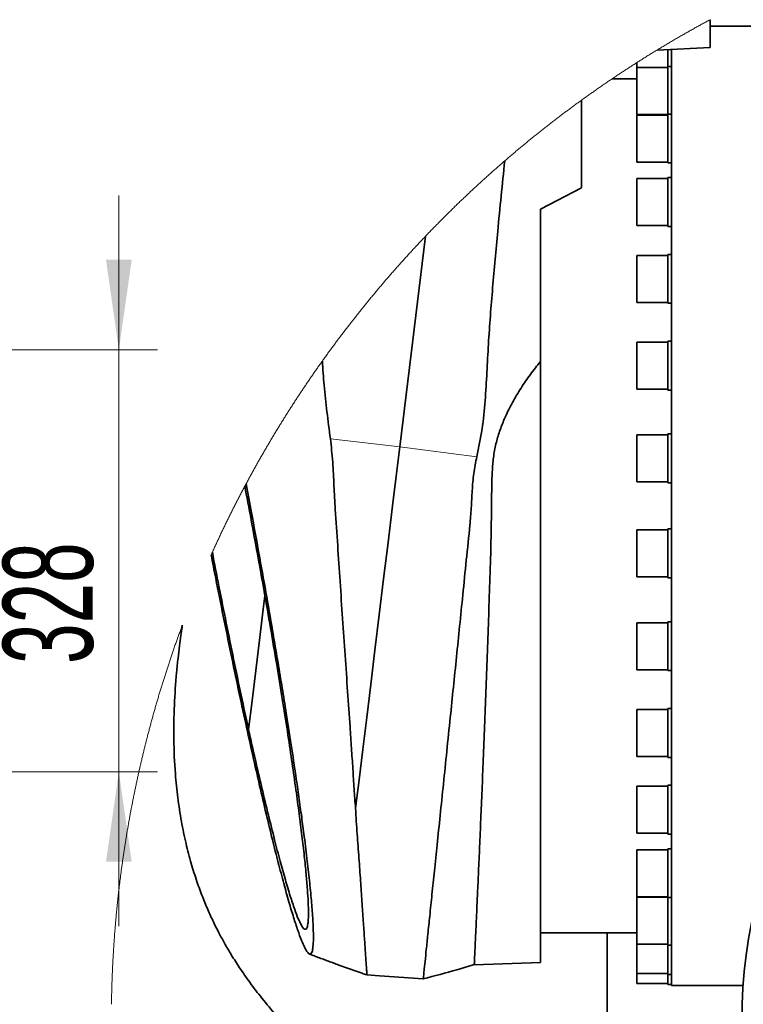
# Model space of a CAD drawing. Header units: millimetres. Extents: x 0 to 11920, y 0 to 8400.
# Tile 53 of 121: x 7545 to 8108, y 1585 to 2351. Entities that reach past the tile are written whole.
import ezdxf

# ---------------------------------------------------------------- set-up
doc = ezdxf.new("R2010")
doc.units = ezdxf.units.MM
doc.header["$LTSCALE"] = 20
doc.styles.add('SLDTEXTSTYLE0', font='TXT', dxfattribs={"width": 0.605})
doc.dimstyles.new('SLDDIMSTYLE2', dxfattribs={"dimtxt": 70, "dimasz": 70, "dimexe": 0, "dimexo": 0.0625, "dimgap": 17.5, "dimtad": 1, "dimdec": 1, "dimrnd": 1e-09, "dimzin": 12, "dimdsep": 46, "dimtxsty": 'SLDTEXTSTYLE0', "dimsah": 1, "dimcen": 0.09, "dimadec": 0, "dimazin": 3, "dimtfac": 1, "dimtmove": 0, "dimatfit": 0, "dimfxl": 1, "dimfrac": 2, "dimtolj": 1, "dimtzin": 12, "dimarcsym": 0})

# ---------------------------------------------------------------- blocks, each defined once
blk = doc.blocks.new('_D_69')
at = {"color": 7, "linetype": 'Continuous', "lineweight": 0}
for p, q in [((7622.54, 2094.12), (7622.54, 2214.12)), ((6194.04, 2094.12), (7652.54, 2094.12)), ((7622.54, 2094.12), (7622.54, 1766.12)), ((6104.04, 1766.12), (7652.54, 1766.12)), ((7622.54, 1766.12), (7622.54, 1646.12))]:
    blk.add_line(p, q, dxfattribs=at)
at = {"color": 7, "linetype": 'Continuous', "lineweight": 18}
for points in [[(7622.54, 2094.12), (7632.54, 2164.12), (7612.54, 2164.12)], [(7622.54, 1766.12), (7612.54, 1696.12), (7632.54, 1696.12)]]:
    blk.add_solid(points, dxfattribs=at)
at = {"color": 7, "linetype": 'Continuous', "lineweight": 18, "insert": (7532.3, 1849.92), "char_height": 70, "attachment_point": 1, "rotation": 90, "style": 'SLDTEXTSTYLE0'}
blk.add_mtext('328', dxfattribs=at)

msp = doc.modelspace()

# ---------------------------------------------------------------- linework, layer by layer
at = {"color": 7, "linetype": 'Continuous', "lineweight": 35}
for p, q in [((8082.40052, 2329.034278), (8082.40052, 2350.776145)), ((8168.400515, 2345.78974), (8082.40052, 2345.78974)), ((8082.40052, 2329.034278), (8041.132976, 2327.20525)), ((8049.400528, 2314.271281), (8049.400528, 2327.5717)), ((8052.400519, 1599.789808), (8052.400519, 2327.704618)), ((8025.400539, 2317.421148), (8025.400539, 2313.541243)), ((8049.400528, 2313.541243), (8025.400539, 2313.541243)), ((8025.400539, 2313.541243), (8025.400539, 2294.709752)), ((8052.400519, 2314.271281), (8049.400528, 2314.271281)), ((8049.400528, 2277.372787), (8049.400528, 2314.271281)), ((8025.400539, 2304.789731), (8006.11778, 2304.789731)), ((8025.400539, 2294.709752), (8025.400539, 2277.001331)), ((7982.400526, 2219.985912), (7982.400526, 2288.235614)), ((8025.400539, 2277.001331), (8049.400528, 2277.001331)), ((8049.400528, 2276.642749), (8025.400539, 2276.642749)), ((8025.400539, 2276.642749), (8025.400539, 2254.02672)), ((8052.400519, 2277.372787), (8049.400528, 2277.372787)), ((8049.400528, 2239.372799), (8049.400528, 2277.372787)), ((8025.400539, 2254.02672), (8025.400539, 2240.102718)), ((8025.400539, 2240.102718), (8049.400528, 2240.102718)), ((8049.400528, 2239.372799), (8052.400519, 2239.372799)), ((8052.400519, 2227.992842), (8049.400528, 2227.992842)), ((8049.400528, 2189.992854), (8049.400528, 2227.992842)), ((7950.400521, 2203.544567), (7982.400526, 2219.985912)), ((8049.400528, 2227.262804), (8025.400539, 2227.262804)), ((8025.400539, 2227.262804), (8025.400539, 2201.052258)), ((7950.400521, 2085.077236), (7950.400521, 2203.544567)), ((8025.400539, 2201.052258), (8025.400539, 2190.722892)), ((8025.400539, 2190.722892), (8049.400528, 2190.722892)), ((8049.400528, 2189.992854), (8052.400519, 2189.992854)), ((7861.030836, 2182.409356), (7841.021259, 2018.75932)), ((8049.400528, 2167.559812), (8025.400539, 2167.559812)), ((8025.400539, 2167.559812), (8025.400539, 2138.101647)), ((8052.400519, 2168.28973), (8049.400528, 2168.28973)), ((8049.400528, 2130.289743), (8049.400528, 2168.28973)), ((8025.400539, 2138.101647), (8025.400539, 2131.019781)), ((8025.400539, 2131.019781), (8049.400528, 2131.019781)), ((8049.400528, 2130.289743), (8052.400519, 2130.289743)), ((8049.400528, 2100.142786), (8025.400539, 2100.142786)), ((8025.400539, 2100.142786), (8025.400539, 2067.926118)), ((8052.400519, 2100.872705), (8049.400528, 2100.872705)), ((8049.400528, 2062.872717), (8049.400528, 2100.872705)), ((7950.400521, 2085.077236), (7950.400521, 1617.789814)), ((8025.400539, 2067.926118), (8025.400539, 2063.602755)), ((8025.400539, 2063.602755), (8049.400528, 2063.602755)), ((8049.400528, 2062.872717), (8052.400519, 2062.872717)), ((8052.400519, 2028.688261), (8049.400528, 2028.688261)), ((8049.400528, 1990.688274), (8049.400528, 2028.688261)), ((8049.400528, 2027.958343), (8025.400539, 2027.958343)), ((8025.400539, 2027.958343), (8025.400539, 1993.592689)), ((8025.400539, 1993.592689), (8025.400539, 1991.418311)), ((8025.400539, 1991.418311), (8049.400528, 1991.418311)), ((8049.400528, 1990.688274), (8052.400519, 1990.688274)), ((8049.400528, 1954.161236), (8025.400539, 1954.161236)), ((8025.400539, 1954.161236), (8025.400539, 1918.35005)), ((8052.400519, 1954.891155), (8049.400528, 1954.891155)), ((8049.400528, 1916.891167), (8049.400528, 1954.891155)), ((8025.400539, 1918.35005), (8025.400539, 1917.621205)), ((8025.400539, 1917.621205), (8049.400528, 1917.621205)), ((8049.400528, 1916.891167), (8052.400519, 1916.891167)), ((8049.400528, 1881.976793), (8025.400539, 1881.976793)), ((8025.400539, 1881.976793), (8025.400539, 1845.48671)), ((8052.400519, 1882.706711), (8049.400528, 1882.706711)), ((8049.400528, 1844.706724), (8049.400528, 1882.706711)), ((8025.400539, 1845.48671), (8025.400539, 1845.436761)), ((8025.400539, 1845.436761), (8049.400528, 1845.436761)), ((8049.400528, 1844.706724), (8052.400519, 1844.706724)), ((8049.400528, 1814.559767), (8025.400539, 1814.559767)), ((8025.400539, 1814.559767), (8025.400539, 1778.019736)), ((8052.400519, 1815.289805), (8049.400528, 1815.289805)), ((8049.400528, 1777.289698), (8049.400528, 1815.289805)), ((8025.400539, 1778.019736), (8049.400528, 1778.019736)), ((8049.400528, 1777.289698), (8052.400519, 1777.289698)), ((8049.400528, 1754.856655), (8025.400539, 1754.856655)), ((8025.400539, 1754.856655), (8025.400539, 1718.316624)), ((8052.400519, 1755.586693), (8049.400528, 1755.586693)), ((8049.400528, 1717.586706), (8049.400528, 1755.586693)), ((7806.652804, 1737.674544), (7806.651492, 1737.663576)), ((8025.400539, 1718.316624), (8049.400528, 1718.316624)), ((8049.400528, 1717.586706), (8052.400519, 1717.586706)), ((8049.400528, 1705.476711), (8025.400539, 1705.476711)), ((8025.400539, 1705.476711), (8025.400539, 1668.936798)), ((8052.400519, 1706.206748), (8049.400528, 1706.206748)), ((8049.400528, 1668.206761), (8049.400528, 1706.206748)), ((8025.400539, 1668.936798), (8049.400528, 1668.936798)), ((8049.400528, 1668.578217), (8025.400539, 1668.578217)), ((8025.400539, 1668.578217), (8025.400539, 1632.038185)), ((8049.400528, 1668.206761), (8052.400519, 1668.206761)), ((8049.400528, 1631.308267), (8049.400528, 1668.206761)), ((7950.400521, 1640.789697), (8025.400539, 1640.789697)), ((8002.400537, 1564.139197), (8002.400537, 1640.789697)), ((8025.400539, 1632.038185), (8049.400528, 1632.038185)), ((8025.400539, 1632.038185), (8025.400539, 1609.233687)), ((8049.400528, 1631.308267), (8052.400519, 1631.308267)), ((8049.400528, 1608.503649), (8049.400528, 1631.308267)), ((7898.966391, 1615.993688), (7950.400521, 1617.789814)), ((8025.400539, 1609.233687), (8049.400528, 1609.233687)), ((8025.400539, 1609.233687), (8025.400539, 1601.519773)), ((8049.400528, 1608.503649), (8052.400519, 1608.503649)), ((8049.400528, 1600.789735), (8049.400528, 1608.503649)), ((8025.400539, 1601.519773), (8049.400528, 1601.519773)), ((8049.400528, 1600.789735), (8052.400519, 1600.789735)), ((8052.400519, 1599.789808), (8108.040263, 1599.789808))]:
    msp.add_line(p, q, dxfattribs=at)
at = {"color": 8, "linetype": 'Continuous', "lineweight": 18}
for p, q in [((7787.032743, 2024.999807), (7841.021259, 2018.75932)), ((7841.021259, 2018.75932), (7900.910814, 2011.03575))]:
    msp.add_line(p, q, dxfattribs=at)
at = {"color": 7, "linetype": 'Continuous', "lineweight": 18, "flags": 128}
for points in [[(8082.40052, 2350.776145), (8081.660052, 2350.378821), (8080.91997, 2349.980781), (8080.180277, 2349.582026), (8079.440971, 2349.182556), (8078.702022, 2348.78237), (8077.963461, 2348.381588), (8077.225287, 2347.979972), (8076.487501, 2347.57776), (8075.750072, 2347.174714), (8075.013061, 2346.771071), (8074.276407, 2346.366713), (8073.54017, 2345.96164), (8072.804291, 2345.555851), (8072.0688, 2345.149467), (8071.333696, 2344.742248), (8070.599009, 2344.334314), (8069.86468, 2343.925784), (8069.130738, 2343.516538), (8068.397213, 2343.106577), (8067.664046, 2342.695901), (8066.931297, 2342.28451), (8066.198934, 2341.872523), (8065.46696, 2341.459701), (8064.735372, 2341.046283), (8064.004172, 2340.63215), (8063.27339, 2340.217302), (8062.542994, 2339.801738), (8061.812986, 2339.385459), (8061.083396, 2338.968584), (8060.354192, 2338.550875), (8059.625377, 2338.13257), (8058.896948, 2337.713549), (8058.168937, 2337.293813), (8057.441343, 2336.873481), (8056.714107, 2336.452315), (8055.987318, 2336.030552), (8055.260916, 2335.608075), (8054.534902, 2335.184882), (8053.809304, 2334.761093), (8053.084095, 2334.336469), (8052.359302, 2333.91125), (8051.634897, 2333.485315), (8050.910939, 2333.058784), (8050.187339, 2332.631419), (8049.464185, 2332.203457), (8048.741419, 2331.774781), (8048.019071, 2331.345389), (8047.29711, 2330.915282), (8046.575595, 2330.484579), (8045.854469, 2330.05316), (8045.133759, 2329.621026), (8044.413437, 2329.188177), (8043.693562, 2328.754733), (8042.974074, 2328.320572), (8042.255033, 2327.885697), (8041.53638, 2327.450106), (8041.132976, 2327.20525), (8040.414978, 2326.768587), (8039.697398, 2326.331327), (8038.980205, 2325.893352), (8038.263459, 2325.454662), (8037.547131, 2325.015256), (8036.831219, 2324.575255), (8036.115725, 2324.134538), (8035.400648, 2323.693225), (8034.685989, 2323.251078), (8033.971776, 2322.808335), (8033.257951, 2322.364876), (8032.544573, 2321.920822), (8031.831612, 2321.476052), (8031.119068, 2321.030567), (8030.406941, 2320.584366), (8029.695262, 2320.13757), (8028.98397, 2319.690058), (8028.273155, 2319.24195), (8027.562727, 2318.793008), (8026.852746, 2318.343589), (8026.143183, 2317.893336), (8025.434066, 2317.442486), (8025.400539, 2317.421148), (8024.691869, 2316.969464), (8023.983617, 2316.517303), (8023.275782, 2316.064308), (8022.568424, 2315.610716), (8021.861453, 2315.15641), (8021.15493, 2314.701507), (8020.448853, 2314.245889), (8019.743194, 2313.789556), (8019.037981, 2313.332627), (8018.333186, 2312.874982), (8017.628838, 2312.416623), (8016.924937, 2311.957667), (8016.221453, 2311.497996), (8015.518416, 2311.037609), (8014.815827, 2310.576627), (8014.113684, 2310.115049), (8013.411958, 2309.652636), (8012.71068, 2309.189627), (8012.009849, 2308.726022), (8011.309434, 2308.261702), (8010.609497, 2307.796667), (8009.909977, 2307.331035), (8009.210934, 2306.864688), (8008.512308, 2306.397626), (8007.814129, 2305.929968), (8007.116397, 2305.461714), (8006.419112, 2304.992745), (8006.11778, 2304.789731), (8005.421121, 2304.319808), (8004.724939, 2303.84917), (8004.029174, 2303.377936), (8003.333886, 2302.905986), (8002.639045, 2302.433441), (8001.944621, 2301.96018), (8001.250674, 2301.486204), (8000.557174, 2301.011631), (7999.86415, 2300.536463), (7999.171544, 2300.06058), (7998.479415, 2299.583981), (7997.787733, 2299.106786), (7997.096498, 2298.628876), (7996.40571, 2298.15037), (7995.715399, 2297.671268), (7995.025535, 2297.191331), (7994.336118, 2296.710918), (7993.647177, 2296.229789), (7992.958684, 2295.747945), (7992.270668, 2295.265505), (7991.583098, 2294.78235), (7990.895976, 2294.298599), (7990.209331, 2293.814132), (7989.523132, 2293.32907), (7988.83741, 2292.843292), (7988.152166, 2292.356918), (7987.467338, 2291.869948), (7986.783017, 2291.382263), (7986.099143, 2290.893862), (7985.415746, 2290.404866), (7984.732796, 2289.915273), (7984.050323, 2289.424965), (7983.368327, 2288.934061), (7982.686777, 2288.442442), (7982.400526, 2288.235614), (7981.719662, 2287.743161), (7981.039245, 2287.249992), (7980.359305, 2286.756227), (7979.679842, 2286.261747), (7979.000856, 2285.766671), (7978.322346, 2285.270879), (7977.644284, 2284.774492), (7976.966698, 2284.277508), (7976.28959, 2283.779809), (7975.612958, 2283.281395), (7974.936832, 2282.782504), (7974.261124, 2282.282898), (7973.585923, 2281.782577), (7972.911198, 2281.28166), (7972.236951, 2280.780146), (7971.56318, 2280.278036), (7970.889886, 2279.775212), (7970.217068, 2279.271672), (7969.544758, 2278.767536), (7968.872894, 2278.262803), (7968.201508, 2277.757475), (7967.530627, 2277.251432), (7966.860224, 2276.744792), (7966.190298, 2276.237438), (7965.520848, 2275.729487), (7964.851875, 2275.22094), (7964.183409, 2274.711797), (7963.51542, 2274.201939), (7962.847908, 2273.691366), (7962.180902, 2273.180315), (7961.514343, 2272.66855), (7960.848321, 2272.156188), (7960.182746, 2271.643112), (7959.517677, 2271.129439), (7958.853115, 2270.61517), (7958.18903, 2270.100305), (7957.525422, 2269.584725), (7956.86232, 2269.068549), (7956.199695, 2268.551776), (7955.537577, 2268.034289), (7954.875935, 2267.516205), (7954.214801, 2266.997526), (7953.554173, 2266.478131), (7952.894021, 2265.95814), (7952.234377, 2265.437553), (7951.575209, 2264.91637), (7950.916548, 2264.394591), (7950.258393, 2263.872096), (7949.600716, 2263.349006), (7948.943545, 2262.8252), (7948.28688, 2262.300918), (7947.630723, 2261.77592), (7946.975042, 2261.250327), (7946.319897, 2260.724137), (7945.66523, 2260.197232), (7945.011039, 2259.669731), (7944.357385, 2259.141633), (7943.704237, 2258.61294), (7943.051566, 2258.083651), (7942.399432, 2257.553646), (7941.747774, 2257.023046), (7941.096623, 2256.491849), (7940.445979, 2255.960057), (7939.795871, 2255.427668), (7939.14624, 2254.894564), (7938.497145, 2254.360864), (7937.848528, 2253.826568), (7937.200446, 2253.291676), (7936.552842, 2252.756188), (7935.905774, 2252.219984), (7935.259183, 2251.683304), (7934.613128, 2251.145909), (7933.96761, 2250.607917), (7933.322568, 2250.06933), (7932.678063, 2249.530146), (7932.034035, 2248.990247), (7931.390543, 2248.449871), (7930.747588, 2247.90878), (7930.105109, 2247.367093), (7929.463167, 2246.82481), (7928.821762, 2246.281931), (7928.180833, 2245.738456), (7927.540441, 2245.194385), (7926.900585, 2244.649598), (7926.261206, 2244.104335), (7925.622423, 2243.558357), (7924.984057, 2243.011782), (7924.346287, 2242.464611), (7923.708995, 2241.916845), (7923.072238, 2241.368482), (7922.630329, 2240.98737), (7921.994467, 2240.437934), (7921.359141, 2239.887903), (7920.724292, 2239.337275), (7920.090039, 2238.78617), (7919.456263, 2238.234351), (7918.823023, 2237.681935), (7918.19026, 2237.128923), (7917.558093, 2236.575315), (7916.926403, 2236.021111), (7916.295309, 2235.466192), (7915.664692, 2234.910796), (7915.034611, 2234.354803), (7914.405067, 2233.798215), (7913.776059, 2233.240912), (7913.147528, 2232.683132), (7912.519593, 2232.124755), (7911.892195, 2231.565664), (7911.265273, 2231.006095), (7910.638888, 2230.445931), (7910.013099, 2229.885051), (7909.387787, 2229.323695), (7908.76307, 2228.761742), (7908.138831, 2228.199074), (7907.515128, 2227.635929), (7906.891961, 2227.072189), (7906.269391, 2226.507852), (7905.647297, 2225.9428), (7905.02574, 2225.377271), (7904.404779, 2224.811146), (7903.784294, 2224.244425), (7903.164406, 2223.677108), (7902.544995, 2223.109195), (7901.926179, 2222.540686), (7901.3079, 2221.971581), (7900.690098, 2221.40188), (7900.072892, 2220.831582), (7899.456222, 2220.260808), (7898.840149, 2219.689319), (7898.224552, 2219.117234), (7897.609492, 2218.544671), (7896.995027, 2217.971513), (7896.381099, 2217.39764), (7895.767708, 2216.823289), (7895.154853, 2216.248343), (7894.542535, 2215.6728), (7893.930752, 2215.096662), (7893.319566, 2214.520047), (7892.708917, 2213.942716), (7892.098804, 2213.364909), (7891.489227, 2212.786386), (7890.880246, 2212.207386), (7890.271802, 2211.627791), (7889.663894, 2211.047599), (7889.056523, 2210.466812), (7888.449748, 2209.885547), (7887.843509, 2209.303567), (7887.237807, 2208.721111), (7886.6327, 2208.138058), (7886.02813, 2207.554409), (7885.424097, 2206.970165), (7884.8206, 2206.385324), (7884.217699, 2205.800006), (7883.615334, 2205.214093), (7883.013566, 2204.627464), (7882.412334, 2204.040477), (7881.811638, 2203.452775), (7881.211538, 2202.864478), (7880.611975, 2202.275703), (7880.013008, 2201.686332), (7879.414578, 2201.096365), (7878.816683, 2200.505922), (7878.219385, 2199.914763), (7877.622624, 2199.323127), (7877.026458, 2198.730895), (7876.430829, 2198.138187), (7875.835796, 2197.544763), (7875.241299, 2196.950862), (7874.647398, 2196.356366), (7874.054034, 2195.761392), (7873.461266, 2195.165703), (7872.869034, 2194.569538), (7872.277339, 2193.972776), (7871.686299, 2193.375537), (7871.095736, 2192.777583), (7870.505829, 2192.179153), (7869.916458, 2191.580245), (7869.327624, 2190.980623), (7868.739386, 2190.380523), (7868.151744, 2189.779827), (7867.564638, 2189.178655), (7866.978128, 2188.576887), (7866.392155, 2187.974522), (7865.806778, 2187.371561), (7865.221996, 2186.768124), (7864.637752, 2186.164091), (7864.054103, 2185.55958), (7863.47105, 2184.954355), (7862.888534, 2184.348771), (7862.306614, 2183.742473), (7861.72529, 2183.135698), (7861.144562, 2182.528326), (7861.030836, 2182.409356), (7860.450764, 2181.801269), (7859.871288, 2181.192706), (7859.292407, 2180.583665), (7858.714063, 2179.974029), (7858.136316, 2179.363797), (7857.559104, 2178.752968), (7856.982548, 2178.141663), (7856.406529, 2177.529881), (7855.831106, 2176.917384), (7855.256279, 2176.304529), (7854.681988, 2175.690958), (7854.108353, 2175.076911), (7853.535254, 2174.462387), (7852.962752, 2173.847148), (7852.390845, 2173.231552), (7851.819475, 2172.61524), (7851.24876, 2171.998451), (7850.678582, 2171.381185), (7850.10906, 2170.763323), (7849.540074, 2170.144985), (7848.971684, 2169.52605), (7848.403831, 2168.906519), (7847.836633, 2168.286512), (7847.270031, 2167.665908), (7846.704025, 2167.044828), (7846.138556, 2166.423151), (7845.573743, 2165.800998), (7845.009465, 2165.178249), (7844.445784, 2164.555023), (7843.882759, 2163.9312), (7843.32027, 2163.306901), (7842.758377, 2162.682006), (7842.19708, 2162.056634), (7841.636439, 2161.430786), (7841.076334, 2160.804222), (7840.516825, 2160.1773), (7839.957912, 2159.549782), (7839.399655, 2158.921668), (7838.841934, 2158.293078), (7838.28481, 2157.66401), (7837.728341, 2157.034347), (7837.172408, 2156.404207), (7836.617131, 2155.77347), (7836.062391, 2155.142257), (7835.508306, 2154.510448), (7834.954817, 2153.878162), (7834.401925, 2153.24528), (7833.849628, 2152.61204), (7833.297928, 2151.978085), (7832.746823, 2151.343772), (7832.196374, 2150.708744), (7831.646462, 2150.073359), (7831.097205, 2149.437377), (7830.548544, 2148.800919), (7830.000479, 2148.163865), (7829.453011, 2147.526333), (7828.906138, 2146.888325), (7828.359921, 2146.249721), (7827.8143, 2145.61064), (7827.269275, 2144.970963), (7826.724847, 2144.330928), (7826.181014, 2143.690298), (7825.637837, 2143.049071), (7825.095256, 2142.407367), (7824.553271, 2141.765187), (7824.011941, 2141.122529), (7823.471148, 2140.479276), (7822.931011, 2139.835546), (7822.391529, 2139.19122), (7821.852584, 2138.546417), (7821.314295, 2137.901137), (7820.776601, 2137.25538), (7820.239563, 2136.609027), (7819.703121, 2135.962198), (7819.167276, 2135.314891), (7818.632026, 2134.667108), (7818.097432, 2134.018729), (7817.563493, 2133.369872), (7817.030091, 2132.720539), (7816.497345, 2132.07061), (7815.965195, 2131.420205), (7815.4337, 2130.769322), (7814.902802, 2130.117962), (7814.372559, 2129.466126), (7813.842912, 2128.813693), (7813.313861, 2128.160784), (7812.785466, 2127.507398), (7812.257667, 2126.853416), (7811.730523, 2126.199076), (7811.203976, 2125.54414), (7810.678084, 2124.888728), (7810.152788, 2124.232719), (7809.628148, 2123.576352), (7809.104104, 2122.91939), (7808.580656, 2122.26207), (7808.057864, 2121.604154), (7807.535727, 2120.945642), (7807.014187, 2120.286772), (7806.493302, 2119.627426), (7805.973013, 2118.967483), (7805.453379, 2118.307063), (7804.934342, 2117.646167), (7804.41596, 2116.984794), (7803.898175, 2116.322944), (7803.381045, 2115.660617), (7802.864571, 2114.997694), (7802.348693, 2114.334414), (7801.83347, 2113.670537), (7801.318844, 2113.006184), (7800.804873, 2112.341354), (7800.291498, 2111.676047), (7799.778838, 2111.010263), (7799.266775, 2110.344002), (7798.755307, 2109.677145), (7798.244496, 2109.009931), (7797.734339, 2108.34224), (7797.224839, 2107.673952), (7796.715934, 2107.005188), (7796.207686, 2106.336067), (7795.700033, 2105.666349), (7795.193036, 2104.996154), (7794.686694, 2104.325483), (7794.181009, 2103.654454), (7793.675919, 2102.982829), (7793.171485, 2102.310727), (7792.667706, 2101.638148), (7792.164583, 2100.965092), (7791.662057, 2100.29156), (7791.160186, 2099.61755), (7790.65897, 2098.943064), (7790.15841, 2098.268101), (7789.658446, 2097.592661), (7789.159198, 2096.916745), (7788.660546, 2096.240351), (7788.162549, 2095.563481), (7787.665148, 2094.886134), (7787.168462, 2094.20831), (7786.672373, 2093.530009), (7786.176939, 2092.851231), (7785.682161, 2092.172096), (7785.188039, 2091.492364), (7784.694572, 2090.812156), (7784.201701, 2090.131471), (7783.709545, 2089.450428), (7783.217986, 2088.76879), (7782.727082, 2088.086793), (7782.236834, 2087.40432), (7781.747241, 2086.72137), (7781.258304, 2086.037824), (7780.803878, 2085.401485), (7780.316193, 2084.717104), (7779.829164, 2084.032247), (7779.34279, 2083.347032), (7778.857072, 2082.66134), (7778.372009, 2081.975052), (7777.887602, 2081.288407), (7777.403791, 2080.601284), (7776.920695, 2079.913804), (7776.438255, 2079.225728), (7775.956471, 2078.537176), (7775.475283, 2077.848265), (7774.99481, 2077.158878), (7774.514992, 2076.469014), (7774.035771, 2075.778673), (7773.557265, 2075.087855), (7773.079415, 2074.396679), (7772.60222, 2073.705027), (7772.125681, 2073.012779), (7771.649797, 2072.320292), (7771.174569, 2071.627209), (7770.699997, 2070.933649), (7770.226081, 2070.239732), (7769.75282, 2069.545338), (7769.280274, 2068.850467), (7768.808325, 2068.155119), (7768.33709, 2067.459414), (7767.866452, 2066.763232), (7767.396529, 2066.066573), (7766.927262, 2065.369437), (7766.45865, 2064.671943), (7765.990753, 2063.973973), (7765.523453, 2063.275525), (7765.056868, 2062.576601), (7764.590879, 2061.87732), (7764.125605, 2061.177561), (7763.660987, 2060.477326), (7763.197024, 2059.776733), (7762.733777, 2059.075663), (7762.271125, 2058.374116), (7761.80919, 2057.672093), (7761.347909, 2056.969712), (7760.887344, 2056.266854), (7760.427375, 2055.563519), (7759.968121, 2054.859826), (7759.509523, 2054.155657), (7759.051581, 2053.45113), (7758.594353, 2052.746007), (7758.137722, 2052.040527), (7757.681866, 2051.334689), (7757.226606, 2050.628374), (7756.772001, 2049.921582), (7756.318112, 2049.214313), (7755.864937, 2048.506687), (7755.412359, 2047.798703), (7754.960497, 2047.090123), (7754.509289, 2046.381185), (7754.058738, 2045.67189), (7753.608902, 2044.962118), (7753.159721, 2044.251869), (7752.711256, 2043.541262), (7752.263446, 2042.830179), (7751.816292, 2042.118738), (7751.369794, 2041.40682), (7750.92401, 2040.694425), (7750.478943, 2039.981673), (7750.034471, 2039.268443), (7749.590774, 2038.554857), (7749.147673, 2037.840793), (7748.705287, 2037.126372), (7748.263557, 2036.411474), (7747.822542, 2035.696218), (7747.382183, 2034.980485), (7746.942539, 2034.264395), (7746.503551, 2033.547828), (7746.065219, 2032.830784), (7745.627601, 2032.113383), (7745.190699, 2031.395624), (7744.754453, 2030.677388), (7744.318862, 2029.958794), (7743.883987, 2029.239724), (7743.449767, 2028.520296), (7743.016262, 2027.800391), (7742.583413, 2027.080128), (7742.15128, 2026.359389), (7741.719802, 2025.638292), (7741.289039, 2024.916718), (7740.858991, 2024.194786), (7740.429599, 2023.472497), (7740.000863, 2022.749731), (7739.572842, 2022.026608), (7739.145537, 2021.303007), (7738.718887, 2020.579049), (7738.292892, 2019.854734), (7737.867673, 2019.129941), (7737.443109, 2018.404672), (7737.019201, 2017.679164), (7736.596008, 2016.95318), (7736.17353, 2016.226718), (7735.751708, 2015.499899), (7735.330601, 2014.772723), (7734.91015, 2014.045188), (7734.490414, 2013.317177), (7734.071393, 2012.588808), (7733.653028, 2011.859963), (7733.235378, 2011.13076), (7732.818444, 2010.401199), (7732.402165, 2009.671161), (7731.986602, 2008.940766), (7731.571753, 2008.210013), (7731.157561, 2007.478783), (7730.744083, 2006.747315), (7730.331321, 2006.015251), (7729.919214, 2005.282948), (7729.507823, 2004.550168), (7729.097147, 2003.817031), (7728.687127, 2003.083537), (7728.277881, 2002.349565), (7727.869291, 2001.615355), (7727.461357, 2000.880668), (7727.054198, 2000.145504), (7726.647694, 1999.410102), (7726.241906, 1998.674223), (7725.836773, 1997.937987), (7725.432415, 1997.201393), (7725.028713, 1996.464322), (7724.625726, 1995.726893), (7724.223454, 1994.989107), (7723.821838, 1994.250963), (7723.420937, 1993.512461), (7723.020811, 1992.773483), (7722.621341, 1992.034147), (7722.222526, 1991.294453), (7721.824486, 1990.554402), (7721.462925, 1989.88075), (7721.066196, 1989.139984), (7720.670183, 1988.39874), (7720.478435, 1988.039324), (7720.083435, 1987.297604), (7719.68921, 1986.555526), (7719.29564, 1985.812971), (7718.902786, 1985.070178), (7718.510647, 1984.326908), (7718.119223, 1983.583281), (7717.728515, 1982.839296), (7717.338462, 1982.094953), (7716.949184, 1981.350253), (7716.560562, 1980.605194), (7716.172655, 1979.859779), (7715.785523, 1979.113886), (7715.399046, 1978.367755), (7715.013285, 1977.621148), (7714.628239, 1976.874301), (7714.243908, 1976.126978), (7713.860293, 1975.379298), (7713.477333, 1974.631259), (7713.095148, 1973.882863), (7712.713678, 1973.13411), (7712.332924, 1972.384999), (7711.952825, 1971.63553), (7711.573501, 1970.885703), (7711.194892, 1970.135519), (7710.816939, 1969.384978), (7710.439761, 1968.634078), (7710.063238, 1967.882821), (7709.687491, 1967.131207), (7709.312399, 1966.379235), (7708.938081, 1965.626786), (7708.56448, 1964.874098), (7708.191533, 1964.121053), (7707.819362, 1963.36765), (7707.447906, 1962.61389), (7707.077105, 1961.859772), (7706.70708, 1961.105297), (7706.337769, 1960.350463), (7705.969174, 1959.595272), (7705.601294, 1958.839724), (7705.23413, 1958.083937), (7704.86768, 1957.327673), (7704.501946, 1956.571052), (7704.136987, 1955.814192), (7703.772683, 1955.056856), (7703.409095, 1954.299281), (7703.046282, 1953.541348), (7702.684183, 1952.783058), (7702.3228, 1952.02441), (7701.962073, 1951.265404), (7701.602121, 1950.506041), (7701.242943, 1949.74632), (7700.884421, 1948.986361), (7700.526614, 1948.225925), (7700.169583, 1947.46525), (7699.813266, 1946.704218), (7699.457665, 1945.942829), (7699.102779, 1945.181081), (7698.748608, 1944.419095), (7698.395152, 1943.656633), (7698.042472, 1942.893932), (7697.690506, 1942.130873), (7697.339256, 1941.367457), (7696.988721, 1940.603802), (7696.638901, 1939.839671), (7696.289857, 1939.075301), (7695.941527, 1938.310573), (7695.593913, 1937.545488), (7695.247014, 1936.780164), (7695.243259, 1936.771819), (7694.897134, 1936.006138), (7694.551726, 1935.240099), (7694.308837, 1934.70032)], [(7671.872993, 1879.954169), (7671.58093, 1879.166314), (7671.289642, 1878.377983), (7670.999069, 1877.589533), (7670.709272, 1876.800725), (7670.420249, 1876.011679), (7670.131941, 1875.222394), (7669.844408, 1874.432752), (7669.55765, 1873.642871), (7669.271608, 1872.852752), (7668.98628, 1872.062275), (7668.701787, 1871.27156), (7668.418009, 1870.480606), (7668.134947, 1869.689414), (7667.852659, 1868.897865), (7667.571147, 1868.106196), (7667.290409, 1867.31405), (7667.010386, 1866.521785), (7666.731138, 1865.729163), (7666.452606, 1864.936421), (7666.174908, 1864.143321), (7665.897865, 1863.349864), (7665.621658, 1862.556288), (7665.346165, 1861.762354), (7665.071447, 1860.968182), (7664.797504, 1860.173771), (7664.524276, 1859.379122), (7664.251824, 1858.584235), (7663.980086, 1857.788989), (7663.709183, 1856.993506), (7663.438995, 1856.197784), (7663.169582, 1855.401823), (7662.900884, 1854.605625), (7662.632961, 1853.809187), (7662.365813, 1853.012392), (7662.09944, 1852.215478), (7661.833782, 1851.418207), (7661.568899, 1850.620696), (7661.304791, 1849.822948), (7661.041458, 1849.024961), (7660.77884, 1848.226735), (7660.516997, 1847.428272), (7660.255928, 1846.62945), (7659.995635, 1845.83051), (7659.736057, 1845.031211), (7659.477253, 1844.231794), (7659.219225, 1843.432019), (7658.961971, 1842.632005), (7658.705433, 1841.831753), (7658.449669, 1841.031382), (7658.19474, 1840.230653), (7657.940467, 1839.429686), (7657.687028, 1838.62848), (7657.434304, 1837.827036), (7657.182415, 1837.025354), (7656.931241, 1836.223433), (7656.680782, 1835.421274), (7656.431158, 1834.618876), (7656.182308, 1833.81624), (7655.934174, 1833.013365), (7655.686815, 1832.210252), (7655.440231, 1831.40702), (7655.194421, 1830.60343), (7654.949327, 1829.799602), (7654.705067, 1828.995535), (7654.461522, 1828.19123), (7654.218753, 1827.386806), (7653.976758, 1826.582024), (7653.735538, 1825.777123), (7653.495093, 1824.971864), (7653.255363, 1824.166486), (7653.016467, 1823.36087), (7652.778287, 1822.554896), (7652.540882, 1821.748803), (7652.304251, 1820.942471), (7652.068396, 1820.13602), (7651.833315, 1819.329212), (7651.599009, 1818.522165), (7651.365478, 1817.714999), (7651.132662, 1816.907475), (7650.900622, 1816.099832), (7650.669415, 1815.291951), (7650.438924, 1814.483831), (7650.209208, 1813.675592), (7649.980266, 1812.866995), (7649.7521, 1812.058279), (7649.524708, 1811.249206), (7649.298091, 1810.440013), (7649.07219, 1809.630701), (7648.847122, 1808.821032), (7648.62283, 1808.011124), (7648.399253, 1807.201097), (7648.176511, 1806.390831), (7647.954483, 1805.580447), (7647.733231, 1804.769704), (7647.512813, 1803.958843), (7647.29311, 1803.147743), (7647.074182, 1802.336404), (7646.856029, 1801.524827), (7646.638651, 1800.713131), (7646.422048, 1799.901197), (7646.206279, 1799.089024), (7645.991225, 1798.276732), (7645.776947, 1797.464201), (7645.563443, 1796.651432), (7645.350714, 1795.838425), (7645.1387, 1795.025298), (7644.927521, 1794.211934), (7644.717117, 1793.39833), (7644.507487, 1792.584607), (7644.298632, 1791.770646), (7644.090553, 1790.956447), (7643.883248, 1790.142128), (7643.676717, 1789.327571), (7643.470962, 1788.512776), (7643.265982, 1787.697861), (7643.061776, 1786.882708), (7642.858346, 1786.067316), (7642.65569, 1785.251806), (7642.453809, 1784.436176), (7642.252703, 1783.620188), (7642.052372, 1782.804081), (7641.852875, 1781.987855), (7641.654093, 1781.171272), (7641.456087, 1780.354688), (7641.258855, 1779.537747), (7641.062458, 1778.720686), (7640.866776, 1777.903507), (7640.671869, 1777.086089), (7640.477796, 1776.268432), (7640.284498, 1775.450656), (7640.091915, 1774.632761), (7639.900167, 1773.814509), (7639.709194, 1772.996256), (7639.518995, 1772.177646), (7639.329512, 1771.359036), (7639.140864, 1770.540068), (7638.95299, 1769.7211), (7638.76595, 1768.901775), (7638.579626, 1768.08233), (7638.394077, 1767.262766), (7638.209362, 1766.442964), (7638.025363, 1765.623042), (7637.842198, 1764.803002), (7637.659748, 1763.982603), (7637.478132, 1763.162205), (7637.297292, 1762.341568), (7637.117226, 1761.520693), (7636.937936, 1760.699699), (7636.759479, 1759.878585), (7636.581738, 1759.057233), (7636.404832, 1758.235762), (7636.22864, 1757.414172), (7636.053283, 1756.592343), (7635.878701, 1755.770275), (7635.704894, 1754.948089), (7635.531862, 1754.125783), (7635.359605, 1753.303358), (7635.188182, 1752.480695), (7635.017474, 1751.657793), (7634.847601, 1750.834892), (7634.678502, 1750.011752), (7634.510179, 1749.188373), (7634.34263, 1748.364994), (7634.175856, 1747.541377), (7634.009857, 1746.717522), (7633.844693, 1745.893667), (7633.680303, 1745.069573), (7633.516689, 1744.245241), (7633.353849, 1743.420908), (7633.191784, 1742.596338), (7633.030553, 1741.771648), (7632.870038, 1740.94672), (7632.710357, 1740.121791), (7632.551451, 1739.296625), (7632.39332, 1738.471219), (7632.235964, 1737.645814), (7632.079442, 1736.820171), (7631.923695, 1735.994408), (7631.768723, 1735.168526), (7631.614525, 1734.342406), (7631.461103, 1733.516166), (7631.308456, 1732.689807), (7631.156643, 1731.863329), (7631.005604, 1731.036732), (7630.855341, 1730.209896), (7630.705853, 1729.382942), (7630.557199, 1728.555868), (7630.40926, 1727.728674), (7630.262156, 1726.901362), (7630.115886, 1726.073811), (7629.970331, 1725.24626), (7629.825552, 1724.418471), (7629.681606, 1723.590562), (7629.538436, 1722.762535), (7629.3961, 1721.934268), (7629.25448, 1721.106002), (7629.113693, 1720.277498), (7628.973682, 1719.448993), (7628.834446, 1718.62025), (7628.695984, 1717.791388), (7628.558357, 1716.962407), (7628.421505, 1716.133306), (7628.285427, 1715.304086), (7628.150125, 1714.474628), (7628.015657, 1713.64517), (7627.881963, 1712.815592), (7627.749045, 1711.985776), (7627.616902, 1711.15596), (7627.485593, 1710.325906), (7627.355058, 1709.495733), (7627.225299, 1708.665559), (7627.096374, 1707.835147), (7626.968165, 1707.004616), (7626.840789, 1706.174085), (7626.714189, 1705.343315), (7626.588423, 1704.512427), (7626.463432, 1703.681419), (7626.339216, 1702.850292), (7626.215775, 1702.019164), (7626.093168, 1701.187799), (7625.971277, 1700.356314), (7625.85028, 1699.524829), (7625.729997, 1698.693106), (7625.61055, 1697.861264), (7625.491877, 1697.029421), (7625.373979, 1696.19734), (7625.256915, 1695.36526), (7625.140567, 1694.53294), (7625.025113, 1693.700621), (7624.910374, 1692.868183), (7624.796469, 1692.035625), (7624.68334, 1691.202948), (7624.570985, 1690.370152), (7624.459465, 1689.537237), (7624.348719, 1688.704202), (7624.238749, 1687.871168), (7624.129613, 1687.037895), (7624.021251, 1686.204622), (7623.913665, 1685.37123), (7623.806853, 1684.537599), (7623.700876, 1683.704088), (7623.595674, 1682.870338), (7623.491306, 1682.036469), (7623.387654, 1681.2026), (7623.284896, 1680.368612), (7623.182852, 1679.534385), (7623.081644, 1678.700278), (7622.98121, 1677.865932), (7622.881551, 1677.031467), (7622.782726, 1676.197002), (7622.684677, 1675.362418), (7622.587402, 1674.527714), (7622.490962, 1673.693011), (7622.395296, 1672.858069), (7622.300406, 1672.023127), (7622.20635, 1671.188066), (7622.113068, 1670.353005), (7622.020621, 1669.517705), (7621.92889, 1668.682406), (7621.837993, 1667.846987), (7621.74793, 1667.011568), (7621.658642, 1666.175911), (7621.57013, 1665.340254), (7621.482392, 1664.504597), (7621.395488, 1663.668702), (7621.309359, 1662.832806), (7621.224065, 1661.996791), (7621.139486, 1661.160777), (7621.055801, 1660.324643), (7620.972831, 1659.488389), (7620.890696, 1658.652017), (7620.809336, 1657.815645), (7620.72881, 1656.979272), (7620.649059, 1656.142661), (7620.570083, 1655.306051), (7620.491941, 1654.46944), (7620.414574, 1653.632591), (7620.338042, 1652.795741), (7620.262284, 1651.958892), (7620.187302, 1651.121924), (7620.113094, 1650.284836), (7620.039721, 1649.447749), (7619.967182, 1648.610542), (7619.895358, 1647.773335), (7619.824369, 1646.936009), (7619.754214, 1646.098564), (7619.684835, 1645.261118), (7619.61623, 1644.423554), (7619.5484, 1643.585989), (7619.481404, 1642.748306), (7619.415183, 1641.910622), (7619.349797, 1641.072819), (7619.285186, 1640.235016), (7619.221409, 1639.397094), (7619.158406, 1638.559053), (7619.096179, 1637.721131), (7619.034727, 1636.88297), (7618.974109, 1636.04481), (7618.914325, 1635.206649), (7618.855317, 1634.368369), (7618.797083, 1633.53009), (7618.739624, 1632.691691), (7618.683, 1631.853292), (7618.62721, 1631.014774), (7618.572135, 1630.176256), (7618.517895, 1629.337737), (7618.464489, 1628.4991), (7618.411858, 1627.660463), (7618.360002, 1626.821706), (7618.308981, 1625.98295), (7618.258734, 1625.144074), (7618.209262, 1624.305198), (7618.160625, 1623.466322), (7618.112822, 1622.627327), (7618.065734, 1621.788332), (7618.019481, 1620.949218), (7617.974062, 1620.110104), (7617.929418, 1619.27099), (7617.885549, 1618.431756), (7617.842515, 1617.592523), (7617.800255, 1616.75329), (7617.75877, 1615.913937), (7617.71812, 1615.074704), (7617.678304, 1614.235232), (7617.639203, 1613.395879), (7617.600997, 1612.556407), (7617.563505, 1611.716936), (7617.526848, 1610.877345), (7617.490967, 1610.037753), (7617.455919, 1609.198162), (7617.421646, 1608.358571), (7617.388208, 1607.518861), (7617.355545, 1606.679151), (7617.323656, 1605.839441), (7617.292602, 1604.99973), (7617.262323, 1604.159901), (7617.232878, 1603.320072), (7617.204209, 1602.480242), (7617.176373, 1601.640413), (7617.149313, 1600.800464), (7617.123027, 1599.960635), (7617.097576, 1599.120686), (7617.0729, 1598.280618), (7617.048998, 1597.440669), (7617.025931, 1596.600602), (7617.003699, 1595.760653), (7616.982241, 1594.920585), (7616.961558, 1594.080517), (7616.94165, 1593.240449), (7616.922636, 1592.400262), (7616.904338, 1591.560194), (7616.886873, 1590.720007), (7616.870184, 1589.87982), (7616.854329, 1589.039633), (7616.839249, 1588.199446), (7616.825004, 1587.359259), (7616.811533, 1586.519072), (7616.798837, 1585.678766), (7616.793235, 1585.28919)]]:
    msp.add_lwpolyline(points, dxfattribs=at)
at = {"color": 7, "linetype": 'Continuous', "lineweight": 35, "flags": 128}
for points in [[(7841.021259, 2018.7592), (7838.216562, 1995.82083), (7835.400541, 1972.789714), (7831.918199, 1944.309184), (7828.457315, 1916.004131), (7825.039227, 1888.049195), (7821.685095, 1860.616991), (7818.415423, 1833.875725), (7815.273245, 1808.177302), (7812.253256, 1783.478091), (7809.373934, 1759.929368), (7806.652804, 1737.674544)], [(7723.458131, 1798.814127), (7726.212402, 1821.340153), (7729.083677, 1844.822953), (7731.957038, 1868.322918), (7734.904607, 1892.430017), (7736.178715, 1902.850459)], [(7815.450747, 1608.093569), (7825.333913, 1607.40752), (7859.280248, 1605.05099)]]:
    msp.add_lwpolyline(points, dxfattribs=at)
at = {"color": 7, "linetype": 'Continuous', "lineweight": 35}
msp.add_arc((8499.400486, 1572.789738), 392.290473, 89.999994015, 270.000005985, dxfattribs=at)
for points, knots in [([(7922.630329, 2240.98737), (7920.763538, 2222.761034), (7917.402034, 2189.94112), (7913.178592, 2142.466818), (7910.276249, 2105.882718), (7908.778233, 2076.527498), (7907.532279, 2054.509087), (7905.478238, 2032.548138), (7902.431733, 2018.199221), (7900.910814, 2011.03575)], [0, 0, 0, 0, 0.2378210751, 0.4282411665, 0.6186733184, 0.7141448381, 0.8097447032, 0.9050180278, 1, 1, 1, 1]), ([(7780.803878, 2085.401485), (7781.227099, 2079.171219), (7782.59934, 2058.970349), (7785.220198, 2038.888262), (7787.032743, 2024.999807)], [0, 0, 0, 0, 0.3084157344, 1, 1, 1, 1]), ([(7950.400521, 2085.077236), (7947.760869, 2081.740827), (7942.469588, 2075.052872), (7935.199716, 2064.391283), (7928.491811, 2053.211749), (7923.064149, 2042.341513), (7918.92066, 2031.972387), (7915.918344, 2022.108027), (7913.903015, 2011.817047), (7912.744465, 1998.323303), (7912.419459, 1981.852587), (7912.277334, 1962.473894), (7911.900213, 1939.659911), (7910.990642, 1913.577901), (7910.069685, 1884.565657), (7909.059766, 1856.323585), (7908.051637, 1828.791266), (7907.017988, 1802.011094), (7905.997506, 1776.33989), (7905.004938, 1752.205193), (7904.049436, 1729.567177), (7903.140218, 1708.450155), (7902.290873, 1689.1995), (7901.531541, 1672.138168), (7900.85288, 1657.239317), (7900.267659, 1644.450602), (7899.782177, 1633.977818), (7899.41245, 1626.00049), (7899.156077, 1620.513422), (7899.014121, 1617.536328), (7898.961991, 1616.387516), (7898.956735, 1616.271684)], [0, 0, 0, 0, 0.0266608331, 0.053442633, 0.0808219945, 0.1083333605, 0.1295016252, 0.150748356, 0.1728771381, 0.1950925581, 0.2355504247, 0.2761104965, 0.3165761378, 0.3785681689, 0.4396964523, 0.4985270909, 0.5557114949, 0.6123939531, 0.6665190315, 0.7167542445, 0.7638061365, 0.8085480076, 0.849245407, 0.8845930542, 0.9155999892, 0.9427332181, 0.9648408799, 0.9813173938, 0.9927914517, 0.9992731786, 1, 1, 1, 1]), ([(7787.032743, 2024.999807), (7787.722695, 2018.946734), (7789.106945, 2006.802463), (7789.769413, 1988.451409), (7790.926486, 1966.827984), (7792.756629, 1942.034127), (7794.579406, 1913.708468), (7796.561648, 1885.306761), (7798.525779, 1856.764894), (7800.426977, 1828.726097), (7802.10467, 1804.638068), (7803.394953, 1784.643805), (7804.578642, 1768.57205), (7805.378384, 1752.949986), (7806.233114, 1742.704313), (7806.652744, 1737.674186)], [0, 0, 0, 0, 0.0634338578, 0.1272672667, 0.1911755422, 0.2890063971, 0.3862108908, 0.4868372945, 0.5855650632, 0.6842150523, 0.7795684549, 0.8370804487, 0.892914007, 0.9474259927, 1, 1, 1, 1]), ([(7900.919099, 2011.034558), (7900.035667, 2006.695971), (7898.261852, 1997.984655), (7897.30683, 1984.631042), (7896.703968, 1971.236233), (7895.252551, 1953.214868), (7892.695944, 1930.71429), (7890.196093, 1904.525137), (7887.592424, 1879.470808), (7885.15159, 1855.480813), (7882.72376, 1831.867574), (7880.202458, 1807.350645), (7877.624583, 1782.331301), (7874.995117, 1756.851795), (7872.491619, 1732.628684), (7870.160696, 1710.094847), (7868.043671, 1689.624892), (7866.13189, 1671.191946), (7864.419129, 1654.669967), (7862.946971, 1640.463398), (7861.706139, 1628.504578), (7860.784062, 1619.606745), (7859.949577, 1611.570724), (7859.697324, 1609.161244), (7859.217139, 1604.508991), (7859.290763, 1605.228582), (7859.296401, 1605.283687)], [0, 0, 0, 0, 0.032502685, 0.0652611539, 0.0982030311, 0.131069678, 0.1980801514, 0.2646062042, 0.324390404, 0.3831831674, 0.4418066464, 0.4988269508, 0.5642959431, 0.6266344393, 0.6870577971, 0.7432461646, 0.7931123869, 0.838268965, 0.8794738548, 0.9150254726, 0.9436702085, 0.9665961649, 0.9840286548, 0.9950898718, 0.9996239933, 1, 1, 1, 1]), ([(7721.462925, 1989.88075), (7722.871864, 1982.44164), (7726.263788, 1964.532496), (7731.401216, 1936.503009), (7736.873085, 1905.957921), (7741.536406, 1879.178269), (7745.486947, 1855.919856), (7748.765692, 1836.19315), (7752.313827, 1814.342013), (7756.041258, 1790.669922), (7759.478521, 1767.922442), (7762.253513, 1748.769731), (7764.442224, 1733.068906), (7766.652146, 1716.490626), (7768.787647, 1699.411895), (7770.7559, 1682.078802), (7772.264638, 1666.686238), (7773.300974, 1653.659605), (7773.782125, 1643.203812), (7773.97158, 1635.208181), (7773.384235, 1629.477217), (7773.138557, 1625.77648), (7770.953706, 1623.766501), (7768.712987, 1626.218563), (7766.876523, 1629.628668), (7764.275345, 1635.577576), (7761.453596, 1643.416746), (7758.184012, 1653.459713), (7754.576475, 1665.584385), (7750.609183, 1679.81318), (7746.352051, 1695.944763), (7741.783825, 1714.049175), (7736.949569, 1733.982137), (7731.842667, 1755.783848), (7726.536657, 1779.162971), (7721.012489, 1804.210851), (7715.341415, 1830.636661), (7709.530675, 1858.410834), (7703.674351, 1887.135952), (7698.569155, 1912.696094), (7695.484309, 1928.629095), (7694.308837, 1934.70032)], [0, 0, 0, 0, 0.0328592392, 0.0791063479, 0.1236720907, 0.167533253, 0.197077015, 0.2260578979, 0.2543203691, 0.2931516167, 0.3300586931, 0.3541631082, 0.3771409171, 0.3988579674, 0.4267477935, 0.4518381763, 0.4745618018, 0.4938742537, 0.5085285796, 0.5200197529, 0.5284837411, 0.533594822, 0.5359488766, 0.5390147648, 0.5450544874, 0.5542757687, 0.5664079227, 0.5815071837, 0.5999949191, 0.6213440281, 0.6455990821, 0.6724044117, 0.7023762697, 0.734614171, 0.7695828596, 0.8064200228, 0.8459323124, 0.8868800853, 0.9295675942, 0.9731619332, 1, 1, 1, 1]), ([(7736.178715, 1902.850459), (7734.628577, 1911.540099), (7731.516322, 1928.986521), (7726.652958, 1955.38985), (7722.971717, 1975.097048), (7720.861937, 1986.048619), (7720.478435, 1988.039324)], [0, 0, 0, 0, 0.3056928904, 0.6137476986, 0.9297895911, 1, 1, 1, 1]), ([(7695.243259, 1936.771819), (7696.951864, 1927.932464), (7700.507711, 1909.53652), (7706.033403, 1881.819648), (7711.789385, 1853.619099), (7717.563378, 1826.01327), (7721.521691, 1807.760229), (7723.461826, 1798.813651)], [0, 0, 0, 0, 0.1917996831, 0.3991621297, 0.6020984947, 0.804971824, 1, 1, 1, 1]), ([(7723.461826, 1798.813651), (7725.199348, 1791.018114), (7728.574193, 1775.876589), (7733.699922, 1753.745025), (7738.666725, 1733.008315), (7743.39146, 1714.084548), (7747.782119, 1697.312323), (7751.842254, 1682.681701), (7755.568736, 1670.105909), (7758.931182, 1660.023673), (7761.657787, 1652.400742), (7764.193751, 1647.514536), (7765.647399, 1644.159078), (7768.496965, 1643.307929), (7769.402352, 1646.498643), (7769.913542, 1650.292586), (7770.064326, 1656.786562), (7769.815963, 1665.0088), (7769.177432, 1675.189584), (7768.151994, 1687.183592), (7766.727231, 1701.082347), (7764.912504, 1716.755958), (7762.73336, 1733.976115), (7760.186979, 1752.788154), (7757.279996, 1773.10327), (7753.908176, 1795.607087), (7750.091127, 1820.045475), (7745.785356, 1846.58975), (7741.142647, 1874.318195), (7737.847715, 1893.25703), (7736.178715, 1902.85022)], [0, 0, 0, 0, 0.0564324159, 0.1096105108, 0.16051277, 0.2070939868, 0.2474244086, 0.2830043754, 0.3143908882, 0.3400374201, 0.358225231, 0.3712671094, 0.3793571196, 0.3831586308, 0.3883129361, 0.397917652, 0.4128338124, 0.4328158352, 0.4565823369, 0.4847028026, 0.517934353, 0.5552748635, 0.5961927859, 0.6405732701, 0.6894067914, 0.7411942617, 0.8013527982, 0.8641737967, 0.9311992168, 1, 1, 1, 1]), ([(8177.929808, 1348.537395), (8177.86438, 1348.548432), (8172.831703, 1349.39741), (8163.512978, 1351.293515), (8150.557383, 1354.049616), (8139.480128, 1356.638932), (8130.220929, 1358.935833), (8122.186322, 1361.026414), (8115.252418, 1362.902719), (8109.271475, 1364.576302), (8103.871249, 1366.125552), (8097.96242, 1367.86253), (8090.518555, 1370.116309), (8080.530655, 1373.250175), (8068.597547, 1377.170975), (8055.699582, 1381.630558), (8043.58286, 1386.018679), (8032.630014, 1390.148604), (8022.905695, 1393.946021), (8014.18896, 1397.453704), (8005.752011, 1400.940704), (7996.802458, 1404.739933), (7986.520541, 1409.236528), (7974.848378, 1414.518254), (7961.759807, 1420.673232), (7947.545906, 1427.642179), (7932.698346, 1435.258798), (7918.016693, 1443.150037), (7905.135415, 1450.392355), (7894.1884, 1456.784846), (7884.991513, 1462.323615), (7876.526707, 1467.571755), (7868.796881, 1472.494916), (7862.088666, 1476.875759), (7856.905228, 1480.334048), (7853.396292, 1482.710183), (7850.854727, 1484.447396), (7848.144141, 1486.314182), (7844.470308, 1488.873343), (7839.635775, 1492.29324), (7833.676082, 1496.594162), (7826.345405, 1502.016017), (7817.641009, 1508.658889), (7807.587943, 1516.633194), (7796.520127, 1525.822594), (7784.887885, 1536.008664), (7771.838666, 1548.139628), (7758.421028, 1561.594137), (7745.308914, 1575.979856), (7734.098842, 1589.42295), (7724.614705, 1601.849908), (7716.711274, 1613.163768), (7710.189566, 1623.35663), (7704.858746, 1632.4298), (7700.448804, 1640.576494), (7696.305119, 1648.827044), (7692.056728, 1658.018961), (7687.527702, 1668.889345), (7682.98841, 1681.242877), (7678.600647, 1695.145556), (7674.533069, 1710.672494), (7670.98653, 1727.762574), (7668.221411, 1745.851315), (7666.060059, 1767.21949), (7665.028774, 1791.219725), (7665.493039, 1817.564711), (7666.933637, 1838.527124), (7668.473006, 1853.876984), (7669.591074, 1863.435036), (7670.6514, 1871.492801), (7671.399143, 1876.833188), (7671.801502, 1879.4833), (7671.872993, 1879.954169)], [0, 0, 0, 0, 0.00024256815, 0.01865826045, 0.03475439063, 0.04866677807, 0.06024272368, 0.06962930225, 0.07901695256, 0.08650277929, 0.09233393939, 0.09955520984, 0.10901793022, 0.1207665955, 0.13782315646, 0.15493512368, 0.17065564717, 0.18493301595, 0.19772706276, 0.20881925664, 0.21928224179, 0.23110071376, 0.24436221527, 0.26030708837, 0.27793536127, 0.29723561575, 0.31817657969, 0.3389362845, 0.35816629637, 0.3721970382, 0.38527835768, 0.3974133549, 0.40860655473, 0.41878086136, 0.42670276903, 0.43138611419, 0.43427310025, 0.43795723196, 0.4434180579, 0.45064104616, 0.45960596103, 0.47028584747, 0.4839729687, 0.49963333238, 0.51719253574, 0.53655791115, 0.55615000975, 0.58231756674, 0.60599818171, 0.62728554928, 0.64628706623, 0.66313011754, 0.67772427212, 0.6905132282, 0.70159228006, 0.71158422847, 0.72426124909, 0.73860323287, 0.75462344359, 0.77235930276, 0.79187892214, 0.81327677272, 0.83613853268, 0.85874334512, 0.89176358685, 0.92389185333, 0.9550221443, 0.96854794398, 0.98028696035, 0.99020078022, 0.99825888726, 1, 1, 1, 1]), ([(7806.651492, 1737.663576), (7807.031824, 1730.953585), (7807.766428, 1717.993359), (7809.334794, 1699.199328), (7810.441292, 1681.780074), (7811.58873, 1665.473915), (7812.597764, 1650.646023), (7813.495138, 1637.439053), (7814.217033, 1626.560678), (7814.819436, 1618.231376), (7815.177468, 1612.572038), (7815.422226, 1609.616067), (7815.466444, 1608.493406), (7815.470834, 1608.381936)], [0, 0, 0, 0, 0.1555862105, 0.300511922, 0.4365827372, 0.5596660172, 0.6789517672, 0.7806591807, 0.8661268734, 0.9313539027, 0.9739894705, 0.9974174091, 1, 1, 1, 1]), ([(7770.681758, 1624.433229), (7771.646997, 1624.061166), (7773.949975, 1623.173456), (7777.592114, 1621.787091), (7781.603489, 1620.272899), (7785.609281, 1618.77697), (7789.611384, 1617.297021), (7794.278443, 1615.589198), (7799.616428, 1613.660779), (7805.634427, 1611.521808), (7810.890518, 1609.678934), (7814.145183, 1608.559383), (7815.384646, 1608.133027)], [0, 0, 0, 0, 0.06521820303, 0.1556051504, 0.24569194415, 0.33553438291, 0.42518681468, 0.51470478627, 0.64885190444, 0.78300821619, 0.9173637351, 1, 1, 1, 1]), ([(7859.333534, 1605.144689), (7868.059613, 1607.402658), (7881.344253, 1610.840204), (7894.490756, 1614.769652), (7899.001916, 1616.118023)], [0, 0, 0, 0, 0.6568547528, 1, 1, 1, 1])]:
    msp.add_open_spline(points, degree=3, knots=knots, dxfattribs=at)

# ---------------------------------------------------------------- dimensions: what is measured, and where the dimension line sits
at = {"color": 7, "linetype": 'Continuous', "lineweight": 18}
dim = msp.add_linear_dim(base=(7622.539241, 1766.123882), p1=(6190.039241, 2094.123882), p2=(6100.039241, 1766.123882), angle=90, dimstyle='SLDDIMSTYLE2', dxfattribs=at)
dim.commit()
dim.dimension.update_dxf_attribs({"geometry": '_D_69', "text_midpoint": (7622.539241, 1930.123882), "dimtype": 160})

doc.saveas('drawing.dxf')
